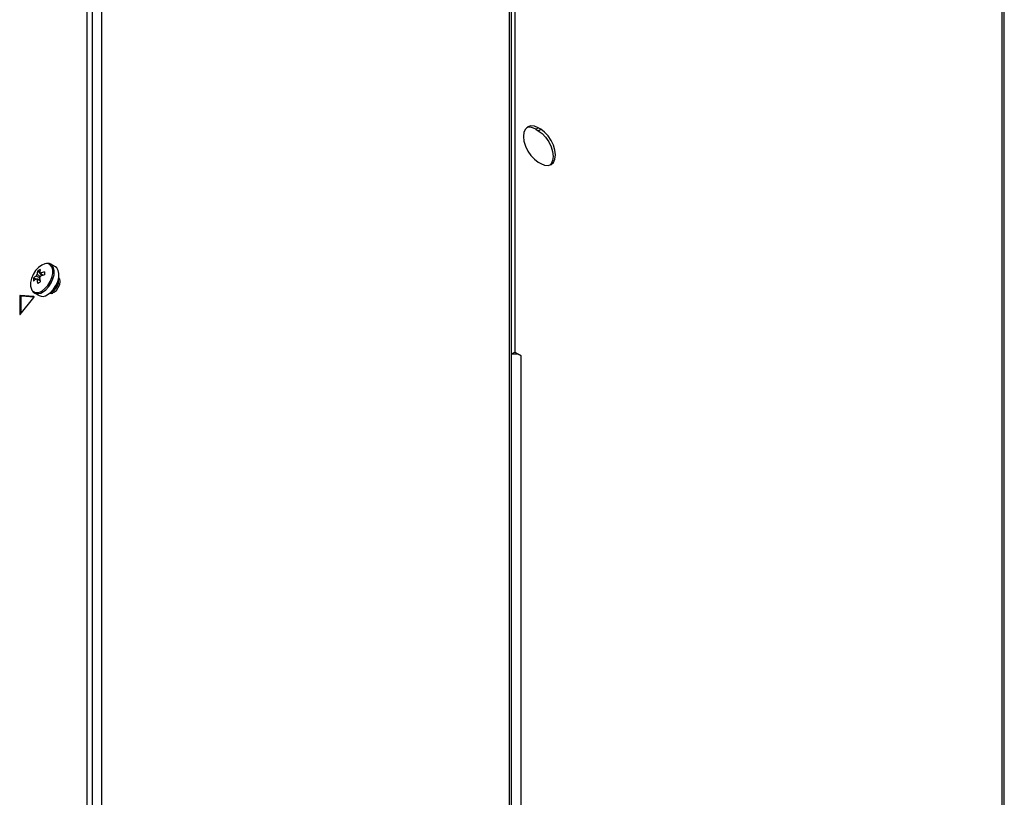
# Model space of a CAD drawing. Header units: millimetres. Extents: x 155400 to 158106, y 111257 to 114783.
# Tile 71 of 152: x 157823 to 158105, y 111753 to 111976. Entities that reach past the tile are written whole.
import ezdxf

# ---------------------------------------------------------------- set-up
doc = ezdxf.new("R2010")
doc.units = ezdxf.units.MM

msp = doc.modelspace()

# ---------------------------------------------------------------- linework, layer by layer
at = {"color": 7, "linetype": 'Continuous', "lineweight": 25}
for p, q in [((157845.95, 112338.02), (157845.95, 111643.75)), ((157962.98, 112270.46), (157962.98, 111576.2)), ((157963.64, 111564.05), (157963.64, 112269.54)), ((158104.29, 112233.79), (158104.29, 111494.62)), ((158104.99, 111437.5), (158104.99, 112232.81)), ((157964.57, 112210.34), (157964.57, 111880.46)), ((157841.88, 111637.42), (157841.88, 112005.68)), ((157843.3, 112004.87), (157843.3, 111636.61)), ((157970.58, 111944.35), (157971.28, 111944.76)), ((157971.99, 111944.35), (157971.28, 111944.76)), ((157970.58, 111944.35), (157971.28, 111943.95)), ((157971.28, 111943.95), (157971.99, 111944.35)), ((157971.28, 111934.96), (157971.99, 111934.56)), ((157832.82, 111904.88), (157831.47, 111905.66)), ((157827.69, 111903.72), (157828.88, 111902.35)), ((157826.51, 111901.67), (157828.29, 111901.33)), ((157827.24, 111901.46), (157827.43, 111901.36)), ((157826.61, 111896.37), (157822.69, 111896.72)), ((157823.04, 111896.52), (157822.69, 111896.72)), ((157826.72, 111897.43), (157828.07, 111896.65)), ((157826.72, 111897.43), (157826.77, 111897.4)), ((157831.74, 111897.31), (157832, 111897.39)), ((157822.53, 111896.52), (157822.53, 111891.29)), ((157822.88, 111896.32), (157822.53, 111896.52)), ((157822.69, 111891.28), (157826.61, 111896.16)), ((157822.88, 111896.32), (157822.88, 111891.52)), ((157826.64, 111896.19), (157823.04, 111896.52)), ((157826.65, 111896.35), (157826.61, 111896.37)), ((157822.63, 111891.23), (157822.53, 111891.29)), ((157963.64, 111879.92), (157964.57, 111880.46)), ((157964.57, 111880.46), (157966.26, 111879.48)), ((157966.26, 111879.48), (157966.26, 111574.3))]:
    msp.add_line(p, q, dxfattribs=at)
at = {"color": 7, "linetype": 'Continuous', "lineweight": 25, "flags": 128}
for points in [[(157971.28, 111944.76), (157970.19, 111945.23), (157969.16, 111945.33), (157968.28, 111945.06), (157967.61, 111944.43), (157967.19, 111943.5), (157967.04, 111942.31), (157967.19, 111940.96), (157967.61, 111939.53), (157968.28, 111938.13), (157969.16, 111936.84), (157970.19, 111935.76), (157971.28, 111934.96)], [(157971.28, 111943.95), (157972.38, 111943.14), (157973.41, 111942.06), (157974.28, 111940.78), (157974.96, 111939.37), (157975.38, 111937.95), (157975.53, 111936.6), (157975.38, 111935.41), (157974.96, 111934.48), (157974.62, 111934.09)], [(157971.99, 111934.56), (157973.09, 111934.09), (157974.11, 111933.99), (157974.99, 111934.26), (157975.67, 111934.88), (157976.09, 111935.82), (157976.23, 111937.01), (157976.09, 111938.36), (157975.67, 111939.78), (157974.99, 111941.19), (157974.11, 111942.47), (157973.09, 111943.55), (157971.99, 111944.35)], [(157830.18, 111905.85), (157829.75, 111905.79), (157828.84, 111905.41), (157827.93, 111904.74), (157827.1, 111903.82), (157826.4, 111902.72), (157825.91, 111901.55), (157825.65, 111900.38), (157825.65, 111899.32), (157825.91, 111898.46), (157826.04, 111898.24)], [(157828.84, 111897.97), (157829.75, 111898.65), (157830.58, 111899.57), (157831.27, 111900.66), (157831.77, 111901.84), (157832.03, 111903), (157832.03, 111904.06), (157831.77, 111904.93), (157831.27, 111905.53), (157830.58, 111905.83), (157830.18, 111905.85)], [(157829.1, 111897.66), (157830.01, 111898.33), (157830.84, 111899.24), (157831.55, 111900.31), (157832.08, 111901.48), (157832.39, 111902.65), (157832.45, 111903.74), (157832.26, 111904.67), (157831.84, 111905.36), (157831.48, 111905.65)], [(157830.45, 111896.89), (157831.35, 111897.55), (157832.19, 111898.46), (157832.9, 111899.53), (157833.43, 111900.7), (157833.74, 111901.87), (157833.8, 111902.96), (157833.61, 111903.89), (157833.19, 111904.58), (157832.82, 111904.88)], [(157831.22, 111897.44), (157831.69, 111897.38), (157832.36, 111897.62), (157833.04, 111898.16), (157833.61, 111898.94), (157834, 111899.82), (157834.13, 111900.68), (157834, 111901.38), (157833.71, 111901.75)], [(157826.61, 111896.16), (157826.63, 111896.19), (157826.65, 111896.22), (157826.66, 111896.26), (157826.66, 111896.29), (157826.66, 111896.32), (157826.65, 111896.35), (157826.63, 111896.36), (157826.61, 111896.37)], [(157822.53, 111891.29), (157822.53, 111891.26), (157822.54, 111891.24), (157822.56, 111891.22), (157822.58, 111891.21), (157822.61, 111891.22), (157822.63, 111891.23), (157822.66, 111891.25), (157822.69, 111891.28)]]:
    msp.add_lwpolyline(points, dxfattribs=at)
at = {"color": 7, "linetype": 'Continuous', "lineweight": 25}
for centre, radius, start, end in [((157968.76, 111941.74), 3.19, 55.2239, 104.69), ((157830.44, 111897.85), 5.48, 125.7222, 135.8186), ((157828.89, 111901.66), 1.77, 141.1423, 158.8577), ((157832.97, 111902.23), 5.48, 164.1794, 174.2752), ((157830.82, 111899.15), 5.53, 115.637, 124.3576), ((157833.7, 111902.65), 5.48, 164.1794, 174.2752), ((157828.22, 111902.83), 0.36, 34.0284, 85.9608), ((157832.58, 111894.15), 9.77, 107.6977, 114.5644), ((157832.58, 111893.31), 9.77, 107.6977, 114.5644), ((157846.1, 111903.04), 16.5, 178.5397, 181.4603), ((157832.03, 111901.25), 5.53, 175.64, 184.36), ((157830.44, 111897.01), 5.48, 125.7222, 135.8186), ((157827.54, 111901.66), 0.36, 214.0284, 265.9608), ((157837.24, 111902.23), 9.77, 185.433, 192.3), ((157836.31, 111886.07), 16.5, 118.5372, 121.4574), ((157826.86, 111902.83), 1.77, 321.1423, 338.8577), ((157837.97, 111902.65), 9.77, 185.433, 192.3), ((157830.28, 111900.86), 3.4, 290.9416, 9.2835), ((157829.96, 111901.05), 3.6, 298.856, 1.1494), ((157822.72, 111896.53), 0.198, 101.219, 181.1919), ((157827.57, 111899.49), 1.98, 219.2463, 309.8877), ((157827.7, 111899.6), 2.39, 247.1428, 305.7669), ((157829.06, 111898.8), 2.37, 245.381, 305.9294), ((157823.08, 111896.32), 0.198, 101.219, 181.1919), ((157964.56, 111876.18), 3.71, 62.6634, 104.4429)]:
    msp.add_arc(centre, radius, start, end, dxfattribs=at)
for points, knots in [([(157831.45, 111905.62), (157831.33, 111905.7), (157831, 111905.91), (157830.6, 111905.91), (157830.35, 111905.9)], [0, 0, 0, 0, 0.396035, 1, 1, 1, 1]), ([(157828.29, 111901.79), (157828.02, 111901.92), (157827.67, 111902.09), (157827.32, 111902.26), (157827.24, 111902.3)], [0, 0, 0, 0, 0.771145, 1, 1, 1, 1]), ([(157827.51, 111902.77), (157827.59, 111902.72), (157827.91, 111902.51), (157828.23, 111902.29), (157828.48, 111902.12)], [0, 0, 0, 0, 0.227609, 1, 1, 1, 1]), ([(157828.52, 111903.04), (157828.58, 111902.99), (157828.85, 111902.81), (157829.11, 111902.63), (157829.3, 111902.5)], [0, 0, 0, 0, 0.25699, 1, 1, 1, 1]), ([(157828.37, 111900.89), (157828.16, 111900.99), (157827.87, 111901.13), (157827.59, 111901.27), (157827.51, 111901.3)], [0, 0, 0, 0, 0.742962, 1, 1, 1, 1]), ([(157826.17, 111897.96), (157826.22, 111897.88), (157826.38, 111897.63), (157826.64, 111897.51), (157826.8, 111897.43)], [0, 0, 0, 0, 0.349906, 1, 1, 1, 1]), ([(157831.25, 111897.4), (157831.37, 111897.36), (157831.52, 111897.3), (157831.71, 111897.31), (157831.74, 111897.31)], [0, 0, 0, 0, 0.807859, 1, 1, 1, 1])]:
    msp.add_open_spline(points, degree=3, knots=knots, dxfattribs=at)

doc.saveas('drawing.dxf')
